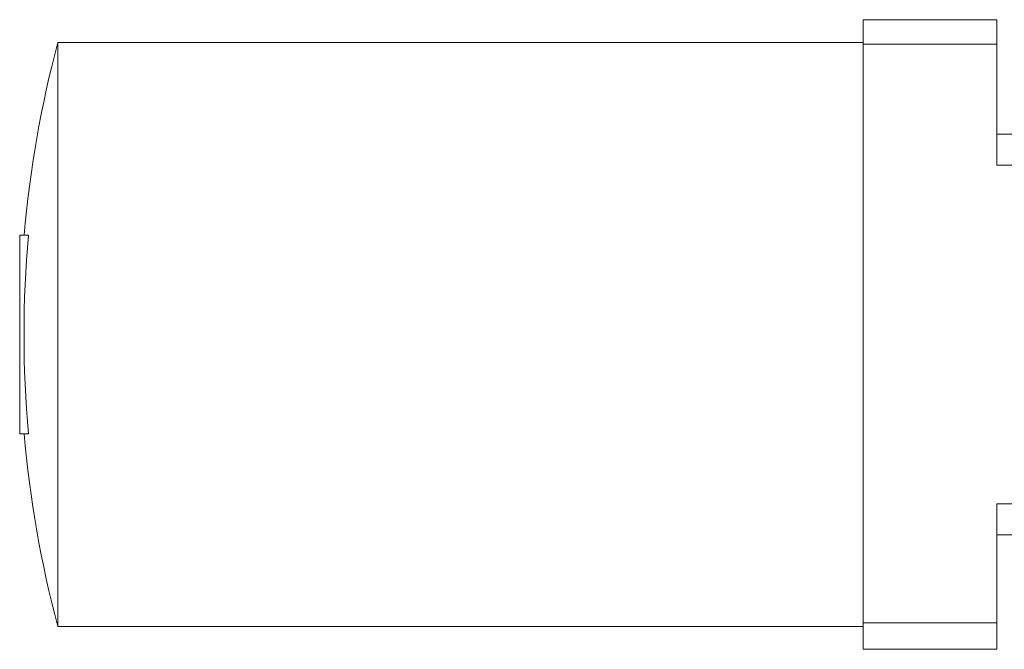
# Model space of a CAD drawing. Header units: millimetres. Extents: x -820 to 640, y -6 to 1867.
# Tile 3 of 11: x -820 to -562, y 1559 to 1724. Entities that reach past the tile are written whole.
import ezdxf

# ---------------------------------------------------------------- set-up
doc = ezdxf.new("R2010")
doc.units = ezdxf.units.MM

msp = doc.modelspace()

# ---------------------------------------------------------------- linework, layer by layer
at = {"color": 7, "linetype": 'Continuous', "lineweight": 15}
for p, q in [((-564.28, 1723.73), (-599.28, 1723.73)), ((-599.28, 1717.29), (-599.28, 1723.73)), ((-564.28, 1717.29), (-564.28, 1723.73)), ((-599.28, 1717.73), (-810.28, 1717.73)), ((-810.28, 1641.23), (-810.28, 1717.73)), ((-599.28, 1565.69), (-599.28, 1717.29)), ((-564.28, 1717.29), (-599.28, 1717.29)), ((-564.28, 1685.65), (-564.28, 1717.29)), ((-511.14, 1693.73), (-564.28, 1693.73)), ((-564.28, 1685.65), (-484.78, 1685.65)), ((-820.28, 1615.23), (-820.28, 1667.23)), ((-818, 1667.23), (-820.28, 1667.23)), ((-810.28, 1564.73), (-810.28, 1641.23)), ((-818, 1615.23), (-820.28, 1615.23)), ((-564.28, 1596.82), (-436.28, 1596.82)), ((-564.28, 1565.69), (-564.28, 1596.82)), ((-564.28, 1588.73), (-514.83, 1588.73)), ((-810.28, 1564.73), (-599.28, 1564.73)), ((-564.28, 1565.69), (-599.28, 1565.69)), ((-599.28, 1558.73), (-599.28, 1565.69)), ((-564.28, 1558.73), (-564.28, 1565.69)), ((-599.28, 1558.73), (-564.28, 1558.73))]:
    msp.add_line(p, q, dxfattribs=at)
for radius, start, end in [(297.61, 165.1052, 174.9881), (296.47, 174.9689, 185.0311), (297.61, 185.0119, 194.8948)]:
    msp.add_arc((-522.67, 1641.23), radius, start, end, dxfattribs=at)

doc.saveas('drawing.dxf')
